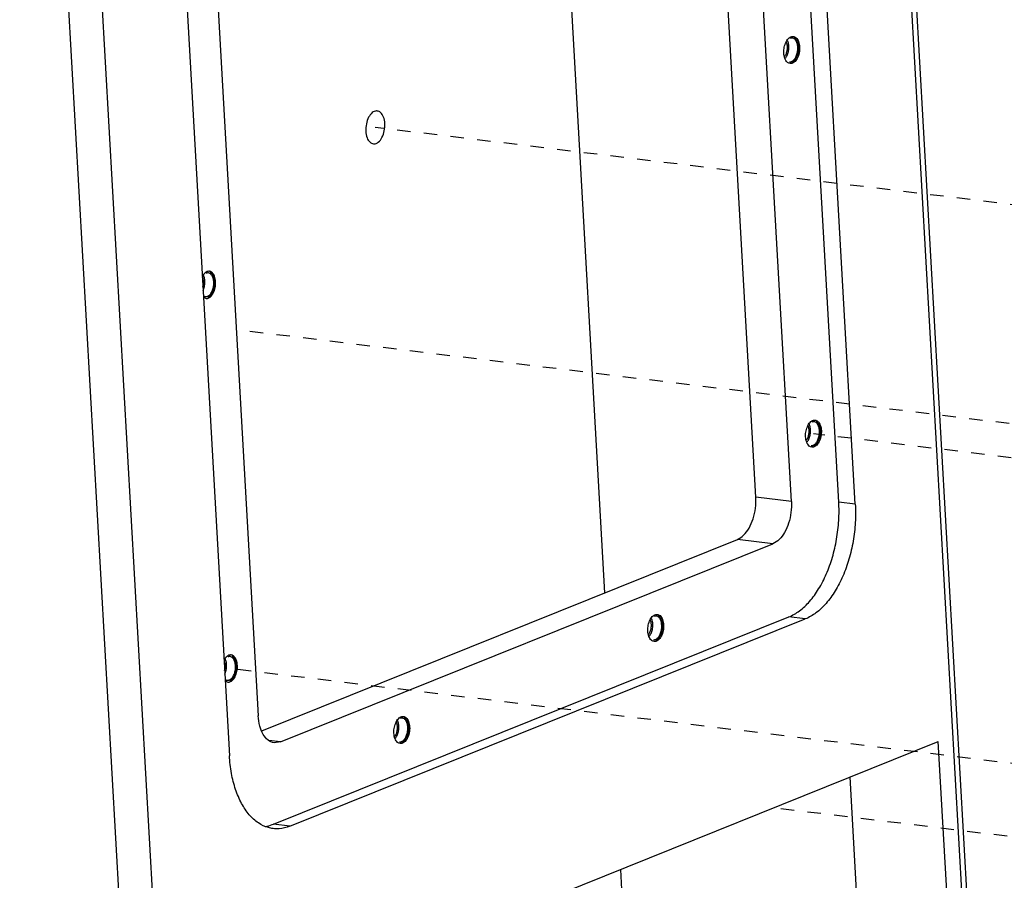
# Model space of a CAD drawing. Header units: inches. Extents: x -4 to 262, y 56 to 231.
# Tile 89 of 162: x 88 to 97, y 182 to 190. Entities that reach past the tile are written whole.
import ezdxf

# ---------------------------------------------------------------- set-up
doc = ezdxf.new("R2010")
doc.units = ezdxf.units.IN
doc.header["$LTSCALE"] = 1.2
doc.header["$MEASUREMENT"] = 0
doc.linetypes.add('DASHED', pattern=[0.2, 0.1, -0.1])
doc.layers.get('0').update_dxf_attribs({"linetype": 'CONTINUOUS'})
doc.layers.add('3_ALL_AXES', color=7, linetype='CONTINUOUS')
doc.layers.add('7_ALL_FEATURES', color=7, linetype='CONTINUOUS')

msp = doc.modelspace()

# ---------------------------------------------------------------- linework, layer by layer
at = {"color": 7, "linetype": 'Continuous'}
for p, q in [((95.66133734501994, 185.3924558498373), (95.00098725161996, 197.0319702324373)), ((95.80895058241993, 185.3745600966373), (95.14860048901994, 197.0140744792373)), ((92.90027364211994, 196.3436201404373), (93.56761712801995, 184.5808382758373)), ((89.55151202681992, 194.7647445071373), (90.21186212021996, 183.1252301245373)), ((95.80895058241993, 185.3745600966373), (95.66133734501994, 185.3924558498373)), ((90.60512309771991, 182.5129237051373), (95.21449006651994, 184.3653130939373)), ((90.75273633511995, 182.4950279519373), (95.36210330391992, 184.3474173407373)), ((95.36210330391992, 184.3474173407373), (95.21449006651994, 184.3653130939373)), ((89.73881185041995, 180.5132275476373), (96.55068012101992, 183.2507471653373)), ((96.91388530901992, 176.8487915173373), (96.55068012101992, 183.2507471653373)), ((96.12669863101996, 176.5324408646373), (95.76349344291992, 182.9343965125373)), ((90.59458270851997, 182.5088835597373), (90.60512309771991, 182.5129237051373)), ((90.75273633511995, 182.4950279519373), (90.60512309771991, 182.5129237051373)), ((93.70789270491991, 182.1083019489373), (94.91825448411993, 160.7741286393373))]:
    msp.add_line(p, q, dxfattribs=at)
at = {"color": 4, "linetype": 'DASHED'}
for p, q in [((104.22137497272, 187.2003948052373), (91.51656225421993, 188.7406509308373)), ((104.3333337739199, 185.2269778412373), (90.27315526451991, 186.9315504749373)), ((104.3506301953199, 184.9221063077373), (95.43510315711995, 186.0029719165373)), ((112.8035255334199, 181.1654240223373), (90.20518004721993, 183.9051133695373)), ((105.03058620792, 181.4521018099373), (95.07758037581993, 182.6587451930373))]:
    msp.add_line(p, q, dxfattribs=at)
at = {"color": 7, "linetype": 'Continuous'}
for points, start_tangent, end_tangent in [([(95.21449006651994, 184.3653130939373), (95.30998801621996, 184.4199958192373), (95.39998604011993, 184.5044373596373), (95.48102721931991, 184.6153737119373), (95.55000177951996, 184.7485247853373), (95.60426712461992, 184.8987612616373), (95.64175168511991, 185.0603213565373), (95.66102204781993, 185.2270140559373), (95.66133734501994, 185.3924558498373)], (0.9278755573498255, 0.3728899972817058), (-0.05664239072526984, 0.998394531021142)), ([(95.80895058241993, 185.3745600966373), (95.80863441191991, 185.2091034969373), (95.78935690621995, 185.0423792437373), (95.75185828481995, 184.8807904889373), (95.69758021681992, 184.7305490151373), (95.62860437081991, 184.5974192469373), (95.54757512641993, 184.4865140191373), (95.45759297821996, 184.4020938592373), (95.36210330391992, 184.3474173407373)], (0.0566423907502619, -0.998394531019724), (-0.927875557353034, -0.3728899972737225)), ([(90.47047400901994, 182.5243964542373), (90.38979595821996, 182.5973520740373), (90.32125266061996, 182.6982174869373), (90.26747716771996, 182.8231269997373), (90.23053705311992, 182.9673034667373), (90.21186212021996, 183.1252301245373)], (-0.8288529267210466, 0.5594665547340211), (-0.0566423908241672, 0.9983945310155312)), ([(90.60265511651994, 182.4736707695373), (90.56019125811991, 182.4821482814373), (90.47047400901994, 182.5243964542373)], (-0.9927649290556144, 0.1200741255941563), (-0.8288529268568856, 0.5594665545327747)), ([(90.53193467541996, 182.4927434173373), (90.59458270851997, 182.5088835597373)], (0.9888354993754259, 0.1490112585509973), (0.9394275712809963, 0.3427474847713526)), ([(90.75273633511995, 182.4950279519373), (90.65549882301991, 182.4722319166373), (90.60265511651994, 182.4736707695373)], (-0.927875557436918, -0.3728899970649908), (-0.9927649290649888, 0.120074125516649))]:
    msp.add_spline(points, degree=3, dxfattribs=dict(at, start_tangent=start_tangent, end_tangent=end_tangent))
at = {"layer": '3_ALL_AXES', "color": 7, "linetype": 'Continuous'}
for p, q in [((95.24969500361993, 189.5534044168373), (95.25513947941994, 189.5530223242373)), ((95.17195587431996, 189.4446701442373), (95.17423870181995, 189.4577209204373)), ((95.23143433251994, 189.3105184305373), (95.22598985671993, 189.3109005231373)), ((90.03270399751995, 187.4542560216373), (90.02725952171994, 187.4546381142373)), ((90.00355437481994, 187.2121342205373), (90.00899885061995, 187.2117521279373)), ((95.44423349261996, 186.1244149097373), (95.44967796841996, 186.1240328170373)), ((95.36649436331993, 186.0156806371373), (95.36877719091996, 186.0287314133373)), ((95.42597282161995, 185.8815289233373), (95.42052834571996, 185.8819110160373)), ((94.03317397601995, 184.3882888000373), (94.03861845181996, 184.3879067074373)), ((93.95543484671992, 184.2795545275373), (93.95771767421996, 184.2926053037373)), ((94.01491330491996, 184.1454028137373), (94.00946882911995, 184.1457849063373)), ((90.22724248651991, 184.0252665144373), (90.22179801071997, 184.0256486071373)), ((90.19809286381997, 183.7831447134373), (90.20353733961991, 183.7827626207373)), ((91.76254985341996, 183.4757817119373), (91.76799432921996, 183.4753996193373)), ((91.68481072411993, 183.3670474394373), (91.68709355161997, 183.3800982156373)), ((91.74428918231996, 183.2328957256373), (91.73884470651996, 183.2332778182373))]:
    msp.add_line(p, q, dxfattribs=at)
for points, start_tangent, end_tangent in [([(95.17423870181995, 189.4577209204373), (95.19143875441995, 189.5066661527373), (95.21836879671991, 189.5408151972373), (95.24969500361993, 189.5534044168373)], (0.2030363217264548, 0.9791712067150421), (0.9999895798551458, 0.004565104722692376)), ([(95.25513947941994, 189.5530223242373), (95.26567249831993, 189.5501031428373)], (0.9899511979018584, -0.141409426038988), (0.924948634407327, -0.3800921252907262)), ([(95.26567249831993, 189.5501031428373), (95.27921283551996, 189.5419403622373), (95.30107592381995, 189.5086936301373)], (0.9249486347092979, -0.3800921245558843), (0.3549997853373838, -0.9348663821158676)), ([(95.30107592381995, 189.5086936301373), (95.31095401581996, 189.4602491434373)], (0.3549997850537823, -0.9348663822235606), (0.05664239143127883, -0.9983945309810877)), ([(95.17017532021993, 189.4036737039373), (95.16995107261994, 189.4216168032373)], (-0.05664239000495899, 0.9983945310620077), (0.03125758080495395, 0.9995113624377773)), ([(95.16995107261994, 189.4216168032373), (95.17195587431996, 189.4446701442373)], (0.03125757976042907, 0.9995113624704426), (0.1413703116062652, 0.9899567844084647)), ([(95.18005341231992, 189.3552292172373), (95.17017532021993, 189.4036737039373)], (-0.3549997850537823, 0.9348663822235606), (-0.05664239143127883, 0.9983945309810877)), ([(95.31095401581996, 189.4602491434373), (95.30689063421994, 189.4062019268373), (95.28969058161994, 189.3572566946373), (95.26276053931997, 189.3231076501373), (95.24191737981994, 189.3120450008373)], (0.05664239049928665, -0.9983945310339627), (-0.9628850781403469, -0.2699117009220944)), ([(95.20311627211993, 189.3210206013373), (95.20191650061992, 189.3219824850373), (95.18005341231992, 189.3552292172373)], (-0.7889865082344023, 0.6144105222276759), (-0.3549997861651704, 0.9348663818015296)), ([(95.22598985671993, 189.3109005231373), (95.20311627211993, 189.3210206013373)], (-0.9899511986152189, 0.1414094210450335), (-0.788986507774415, 0.614410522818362)), ([(95.24191737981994, 189.3120450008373), (95.23143433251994, 189.3105184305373)], (-0.9628850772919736, -0.2699117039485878), (-0.9999895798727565, -0.004565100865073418)), ([(91.53419307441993, 188.8870955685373), (91.52760701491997, 188.8875577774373), (91.48971240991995, 188.8723288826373), (91.45713574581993, 188.8310195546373), (91.43632923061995, 188.7718116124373), (91.43141384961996, 188.7064319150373)], (-0.9899511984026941, 0.1414094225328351), (0.05664239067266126, -0.9983945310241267)), ([(91.60171065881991, 188.7748699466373), (91.58976135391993, 188.8334721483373), (91.56331406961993, 188.8736899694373), (91.53419307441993, 188.8870955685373)], (-0.05664239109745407, 0.9983945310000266), (-0.9899511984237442, 0.1414094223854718)), ([(91.43141384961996, 188.7064319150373), (91.44336315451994, 188.6478297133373), (91.46981043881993, 188.6076118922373), (91.49893143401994, 188.5942062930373)], (0.05664239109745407, -0.9983945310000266), (0.9899511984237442, -0.1414094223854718)), ([(91.49893143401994, 188.5942062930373), (91.50551749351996, 188.5937440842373), (91.54341209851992, 188.6089729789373), (91.57598876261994, 188.6502823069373), (91.59679527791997, 188.7094902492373), (91.60171065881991, 188.7748699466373)], (0.9899511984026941, -0.1414094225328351), (-0.05664239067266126, 0.9983945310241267)), ([(90.01247226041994, 187.4516788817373), (89.99593331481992, 187.4420488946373), (89.96887000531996, 187.4076449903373)], (-0.9332748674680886, -0.3591629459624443), (-0.4626130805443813, -0.8865602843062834)), ([(90.02725952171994, 187.4546381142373), (90.01247226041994, 187.4516788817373)], (-0.9999895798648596, -0.004565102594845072), (-0.9332748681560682, -0.359162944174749)), ([(90.04323840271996, 187.4513362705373), (90.03270399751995, 187.4542560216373)], (-0.9249370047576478, 0.3801204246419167), (-0.9899511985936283, 0.1414094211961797)), ([(90.08851853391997, 187.3614828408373), (90.07864044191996, 187.4099273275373), (90.05677735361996, 187.4431740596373), (90.04323840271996, 187.4513362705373)], (-0.05664239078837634, 0.9983945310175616), (-0.9249370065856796, 0.380120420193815)), ([(90.06725509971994, 187.2584903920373), (90.08445515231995, 187.3074356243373), (90.08851853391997, 187.3614828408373)], (0.4641411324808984, 0.885761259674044), (-0.05664239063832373, 0.9983945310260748)), ([(89.97931683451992, 187.2233522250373), (90.00355437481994, 187.2121342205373)], (0.7687551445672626, -0.6395432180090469), (0.9899511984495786, -0.1414094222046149)), ([(90.00899885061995, 187.2117521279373), (90.01524799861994, 187.2123164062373)], (0.9999895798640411, 0.004565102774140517), (0.9852915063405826, 0.1708819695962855)), ([(90.01524799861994, 187.2123164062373), (90.04032505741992, 187.2243413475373), (90.06725509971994, 187.2584903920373)], (0.985291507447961, 0.1708819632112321), (0.4641411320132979, 0.8857612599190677)), ([(95.36877719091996, 186.0287314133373), (95.38597724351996, 186.0776766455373), (95.41290728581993, 186.1118256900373), (95.44423349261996, 186.1244149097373)], (0.2030363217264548, 0.9791712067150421), (0.9999895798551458, 0.004565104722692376)), ([(95.44967796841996, 186.1240328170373), (95.46021098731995, 186.1211136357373)], (0.9899511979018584, -0.141409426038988), (0.924948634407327, -0.3800921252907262)), ([(95.46021098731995, 186.1211136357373), (95.47375132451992, 186.1129508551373), (95.49561441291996, 186.0797041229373)], (0.9249486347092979, -0.3800921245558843), (0.3549997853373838, -0.9348663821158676)), ([(95.49561441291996, 186.0797041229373), (95.50549250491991, 186.0312596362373)], (0.3549997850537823, -0.9348663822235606), (0.05664239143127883, -0.9983945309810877)), ([(95.36471380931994, 185.9746841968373), (95.36448956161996, 185.9926272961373)], (-0.05664239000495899, 0.9983945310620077), (0.03125758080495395, 0.9995113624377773)), ([(95.36448956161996, 185.9926272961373), (95.36649436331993, 186.0156806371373)], (0.03125757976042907, 0.9995113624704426), (0.1413703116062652, 0.9899567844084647)), ([(95.37459190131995, 185.9262397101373), (95.36471380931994, 185.9746841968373)], (-0.3549997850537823, 0.9348663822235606), (-0.05664239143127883, 0.9983945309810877)), ([(95.50549250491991, 186.0312596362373), (95.50142912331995, 185.9772124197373), (95.48422907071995, 185.9282671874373), (95.45729902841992, 185.8941181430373), (95.43645586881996, 185.8830554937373)], (0.05664239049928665, -0.9983945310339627), (-0.9628850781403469, -0.2699117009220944)), ([(95.39765476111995, 185.8920310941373), (95.39645498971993, 185.8929929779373), (95.37459190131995, 185.9262397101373)], (-0.7889865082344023, 0.6144105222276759), (-0.3549997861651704, 0.9348663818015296)), ([(95.42052834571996, 185.8819110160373), (95.39765476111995, 185.8920310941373)], (-0.9899511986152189, 0.1414094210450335), (-0.788986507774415, 0.614410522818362)), ([(95.43645586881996, 185.8830554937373), (95.42597282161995, 185.8815289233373)], (-0.9628850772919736, -0.2699117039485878), (-0.9999895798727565, -0.004565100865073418)), ([(93.95771767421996, 184.2926053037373), (93.97491772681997, 184.3415505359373), (94.00184776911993, 184.3756995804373), (94.03317397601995, 184.3882888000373)], (0.2030363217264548, 0.9791712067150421), (0.9999895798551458, 0.004565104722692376)), ([(94.03861845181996, 184.3879067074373), (94.04915147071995, 184.3849875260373)], (0.9899511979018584, -0.141409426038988), (0.924948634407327, -0.3800921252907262)), ([(94.04915147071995, 184.3849875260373), (94.06269180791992, 184.3768247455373), (94.08455489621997, 184.3435780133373)], (0.9249486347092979, -0.3800921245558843), (0.3549997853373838, -0.9348663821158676)), ([(94.08455489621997, 184.3435780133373), (94.09443298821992, 184.2951335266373)], (0.3549997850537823, -0.9348663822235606), (0.05664239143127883, -0.9983945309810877)), ([(93.95365429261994, 184.2385580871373), (93.95343004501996, 184.2565011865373)], (-0.05664239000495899, 0.9983945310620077), (0.03125758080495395, 0.9995113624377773)), ([(93.95343004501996, 184.2565011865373), (93.95543484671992, 184.2795545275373)], (0.03125757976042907, 0.9995113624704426), (0.1413703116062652, 0.9899567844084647)), ([(93.96353238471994, 184.1901136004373), (93.95365429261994, 184.2385580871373)], (-0.3549997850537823, 0.9348663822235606), (-0.05664239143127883, 0.9983945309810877)), ([(94.09443298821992, 184.2951335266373), (94.09036960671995, 184.2410863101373), (94.07316955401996, 184.1921410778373), (94.04623951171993, 184.1579920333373), (94.02539635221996, 184.1469293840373)], (0.05664239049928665, -0.9983945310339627), (-0.9628850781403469, -0.2699117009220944)), ([(93.98659524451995, 184.1559049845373), (93.98539547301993, 184.1568668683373), (93.96353238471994, 184.1901136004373)], (-0.7889865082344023, 0.6144105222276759), (-0.3549997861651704, 0.9348663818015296)), ([(94.00946882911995, 184.1457849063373), (93.98659524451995, 184.1559049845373)], (-0.9899511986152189, 0.1414094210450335), (-0.788986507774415, 0.614410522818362)), ([(94.02539635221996, 184.1469293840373), (94.01491330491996, 184.1454028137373)], (-0.9628850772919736, -0.2699117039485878), (-0.9999895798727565, -0.004565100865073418)), ([(90.20701074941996, 184.0226893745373), (90.19047180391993, 184.0130593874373), (90.16340849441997, 183.9786554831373)], (-0.9332748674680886, -0.3591629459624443), (-0.4626130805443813, -0.8865602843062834)), ([(90.22179801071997, 184.0256486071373), (90.20701074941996, 184.0226893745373)], (-0.9999895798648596, -0.004565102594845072), (-0.9332748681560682, -0.359162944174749)), ([(90.23777689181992, 184.0223467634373), (90.22724248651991, 184.0252665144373)], (-0.9249370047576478, 0.3801204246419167), (-0.9899511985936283, 0.1414094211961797)), ([(90.28305702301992, 183.9324933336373), (90.27317893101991, 183.9809378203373), (90.25131584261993, 184.0141845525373), (90.23777689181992, 184.0223467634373)], (-0.05664239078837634, 0.9983945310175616), (-0.9249370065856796, 0.380120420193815)), ([(90.26179358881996, 183.8295008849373), (90.27899364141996, 183.8784461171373), (90.28305702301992, 183.9324933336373)], (0.4641411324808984, 0.885761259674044), (-0.05664239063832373, 0.9983945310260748)), ([(90.17385532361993, 183.7943627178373), (90.19809286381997, 183.7831447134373)], (0.7687551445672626, -0.6395432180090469), (0.9899511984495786, -0.1414094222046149)), ([(90.20353733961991, 183.7827626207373), (90.20978648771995, 183.7833268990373)], (0.9999895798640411, 0.004565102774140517), (0.9852915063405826, 0.1708819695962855)), ([(90.20978648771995, 183.7833268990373), (90.23486354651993, 183.7953518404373), (90.26179358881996, 183.8295008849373)], (0.985291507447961, 0.1708819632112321), (0.4641411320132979, 0.8857612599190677)), ([(91.68709355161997, 183.3800982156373), (91.70429360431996, 183.4290434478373), (91.73122364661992, 183.4631924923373), (91.76254985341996, 183.4757817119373)], (0.2030363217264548, 0.9791712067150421), (0.9999895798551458, 0.004565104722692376)), ([(91.76799432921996, 183.4753996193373), (91.77852734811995, 183.4724804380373)], (0.9899511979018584, -0.141409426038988), (0.924948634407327, -0.3800921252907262)), ([(91.77852734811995, 183.4724804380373), (91.79206768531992, 183.4643176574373), (91.81393077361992, 183.4310709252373)], (0.9249486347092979, -0.3800921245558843), (0.3549997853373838, -0.9348663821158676)), ([(91.81393077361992, 183.4310709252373), (91.82380886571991, 183.3826264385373)], (0.3549997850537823, -0.9348663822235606), (0.05664239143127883, -0.9983945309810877)), ([(91.68303017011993, 183.3260509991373), (91.68280592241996, 183.3439940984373)], (-0.05664239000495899, 0.9983945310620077), (0.03125758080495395, 0.9995113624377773)), ([(91.68280592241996, 183.3439940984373), (91.68481072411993, 183.3670474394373)], (0.03125757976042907, 0.9995113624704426), (0.1413703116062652, 0.9899567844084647)), ([(91.82380886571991, 183.3826264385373), (91.81974548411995, 183.3285792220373), (91.80254543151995, 183.2796339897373), (91.77561538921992, 183.2454849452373), (91.75477222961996, 183.2344222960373)], (0.05664239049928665, -0.9983945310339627), (-0.9628850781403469, -0.2699117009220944)), ([(91.69290826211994, 183.2776065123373), (91.68303017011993, 183.3260509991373)], (-0.3549997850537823, 0.9348663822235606), (-0.05664239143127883, 0.9983945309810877)), ([(91.71597112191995, 183.2433978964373), (91.71477135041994, 183.2443597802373), (91.69290826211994, 183.2776065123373)], (-0.7889865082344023, 0.6144105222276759), (-0.3549997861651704, 0.9348663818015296)), ([(91.73884470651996, 183.2332778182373), (91.71597112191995, 183.2433978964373)], (-0.9899511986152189, 0.1414094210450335), (-0.788986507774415, 0.614410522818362)), ([(91.75477222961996, 183.2344222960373), (91.74428918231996, 183.2328957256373)], (-0.9628850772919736, -0.2699117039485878), (-0.9999895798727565, -0.004565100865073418))]:
    msp.add_spline(points, degree=3, dxfattribs=dict(at, start_tangent=start_tangent, end_tangent=end_tangent))
at = {"layer": '7_ALL_FEATURES', "color": 7, "linetype": 'Continuous'}
for p, q in [((97.04568935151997, 176.9017602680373), (95.71162902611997, 200.4162785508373)), ((97.09006324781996, 176.9195930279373), (95.75493124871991, 200.4530009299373)), ((90.62862347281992, 157.1337115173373), (88.33631161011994, 197.5386378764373)), ((90.92846453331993, 157.1678950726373), (88.63615267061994, 197.5728214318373)), ((94.91953215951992, 185.4358875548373), (94.27755514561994, 196.7515529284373)), ((95.23722151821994, 185.3973727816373), (94.59524450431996, 196.7130381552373)), ((89.82693384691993, 194.7967732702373), (90.46891086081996, 183.4811078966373)), ((95.23722151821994, 185.3973727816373), (94.91953215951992, 185.4358875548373)), ((90.50050407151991, 183.3482421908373), (94.75517453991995, 185.0580879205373)), ((90.66785310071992, 183.2493093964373), (95.07286389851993, 185.0195731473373)), ((95.07286389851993, 185.0195731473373), (94.75517453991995, 185.0580879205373)), ((90.66785310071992, 183.2493093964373), (90.56429224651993, 183.2618645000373)), ((90.66785310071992, 183.2493093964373), (90.61262466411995, 183.2414414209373))]:
    msp.add_line(p, q, dxfattribs=at)
for points, start_tangent, end_tangent in [([(95.20204931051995, 189.4623661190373), (95.20035108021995, 189.4771979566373), (95.19703534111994, 189.4908514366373), (95.19264126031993, 189.5019945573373)], (-0.0566423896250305, 0.9983945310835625), (-0.4352835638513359, 0.9002934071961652)), ([(95.21039888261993, 189.4946039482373), (95.20529205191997, 189.5107124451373), (95.20276477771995, 189.5164797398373)], (-0.2359631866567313, 0.9717619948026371), (-0.431143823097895, 0.9022832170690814)), ([(95.21354603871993, 189.4767243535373), (95.21039888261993, 189.4946039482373)], (-0.1137375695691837, 0.993510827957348), (-0.2359631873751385, 0.9717619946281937)), ([(95.24591470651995, 189.5387190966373), (95.23799049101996, 189.5387802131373), (95.22722287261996, 189.5360563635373)], (-0.9928097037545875, 0.1197033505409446), (-0.9278755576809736, -0.3728899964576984)), ([(95.23893120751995, 189.3296819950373), (95.24952095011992, 189.3355411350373), (95.25961105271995, 189.3443575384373), (95.26889493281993, 189.3558633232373), (95.27709050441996, 189.3697088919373), (95.28394874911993, 189.3854735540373), (95.28926128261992, 189.4026783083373), (95.29286668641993, 189.4208003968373), (95.29465541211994, 189.4392891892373), (95.29457311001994, 189.4575829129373), (95.29262228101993, 189.4751257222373), (95.28886220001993, 189.4913845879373), (95.28340711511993, 189.5058654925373), (95.27642277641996, 189.5181284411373), (95.26812139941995, 189.5278008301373), (95.25875521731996, 189.5345887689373), (95.24860881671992, 189.5382860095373), (95.24591470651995, 189.5387190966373)], (0.9278755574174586, 0.3728899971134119), (-0.9928097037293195, 0.1197033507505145)), ([(95.26317017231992, 189.5445218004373), (95.26340270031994, 189.5443830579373), (95.27414783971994, 189.5357093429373), (95.28349436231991, 189.5235335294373), (95.29112398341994, 189.5082702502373), (95.29677688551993, 189.4904392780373), (95.30026056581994, 189.4706478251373), (95.30145639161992, 189.4495698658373), (95.30032364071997, 189.4279231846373), (95.29690088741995, 189.4064449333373), (95.29130468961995, 189.3858665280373), (95.28372561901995, 189.3668887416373), (95.27442177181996, 189.3501578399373), (95.26370997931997, 189.3362435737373), (95.25195501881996, 189.3256197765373), (95.23955719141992, 189.3186482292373)], (0.8602755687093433, -0.5098293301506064), (-0.9278755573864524, -0.3728899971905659)), ([(95.17719437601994, 189.3752871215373), (95.17897372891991, 189.3775123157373), (95.18623756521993, 189.3886336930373), (95.19236451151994, 189.4015926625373), (95.19714592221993, 189.4159479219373), (95.20041897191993, 189.4312106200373), (95.20207220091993, 189.4468610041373)], (0.6392175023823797, 0.7690259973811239), (0.05225006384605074, 0.9986340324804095)), ([(95.18350585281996, 189.3587334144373), (95.19020327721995, 189.3678737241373), (95.19860837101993, 189.3829884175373), (95.20545530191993, 189.4001329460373), (95.21051090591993, 189.4187234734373), (95.21360302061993, 189.4381269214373), (95.21462634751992, 189.4576825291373), (95.21354603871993, 189.4767243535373)], (0.6365133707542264, 0.7712656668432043), (-0.1137375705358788, 0.9935108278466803)), ([(95.20207220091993, 189.4468610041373), (95.20204931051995, 189.4623661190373)], (0.05225006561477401, 0.9986340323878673), (-0.0566423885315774, 0.9983945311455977)), ([(95.22023937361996, 189.3270192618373), (95.22816358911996, 189.3269581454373), (95.23893120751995, 189.3296819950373)], (0.9928097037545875, -0.1197033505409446), (0.9278755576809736, 0.3728899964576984)), ([(89.97961382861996, 187.3635998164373), (89.97791559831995, 187.3784316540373), (89.97459985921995, 187.3920851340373), (89.97020577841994, 187.4032282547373)], (-0.0566423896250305, 0.9983945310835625), (-0.4352835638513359, 0.9002934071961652)), ([(89.97596118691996, 187.2837763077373), (89.97617288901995, 187.2842221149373), (89.98301982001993, 187.3013666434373), (89.98807542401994, 187.3199571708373), (89.99116753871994, 187.3393606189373), (89.99219086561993, 187.3589162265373), (89.99111055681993, 187.3779580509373)], (0.4305366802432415, 0.9025730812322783), (-0.113737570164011, 0.9935108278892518)), ([(89.98796340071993, 187.3958376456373), (89.98285657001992, 187.4119461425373), (89.98032929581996, 187.4177134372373)], (-0.2359631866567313, 0.9717619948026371), (-0.431143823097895, 0.9022832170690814)), ([(89.99111055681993, 187.3779580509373), (89.98796340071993, 187.3958376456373)], (-0.1137375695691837, 0.993510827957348), (-0.2359631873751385, 0.9717619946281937)), ([(90.02347922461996, 187.4399527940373), (90.01555500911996, 187.4400139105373), (90.00478739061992, 187.4372900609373)], (-0.9928097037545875, 0.1197033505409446), (-0.9278755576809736, -0.3728899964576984)), ([(90.01649572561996, 187.2309156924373), (90.02708546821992, 187.2367748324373), (90.03717557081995, 187.2455912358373), (90.04645945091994, 187.2570970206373), (90.05465502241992, 187.2709425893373), (90.06151326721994, 187.2867072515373), (90.06682580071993, 187.3039120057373), (90.07043120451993, 187.3220340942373), (90.07221993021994, 187.3405228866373), (90.07213762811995, 187.3588166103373), (90.07018679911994, 187.3763594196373), (90.06642671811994, 187.3926182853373), (90.06097163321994, 187.4070991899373), (90.05398729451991, 187.4193621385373), (90.04568591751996, 187.4290345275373), (90.03631973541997, 187.4358224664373), (90.02617333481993, 187.4395197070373), (90.02347922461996, 187.4399527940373)], (0.9278755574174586, 0.3728899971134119), (-0.9928097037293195, 0.1197033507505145)), ([(90.04073469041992, 187.4457554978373), (90.04096721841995, 187.4456167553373), (90.05171235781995, 187.4369430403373), (90.06105888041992, 187.4247672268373), (90.06868850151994, 187.4095039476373), (90.07434140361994, 187.3916729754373), (90.07782508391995, 187.3718815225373), (90.07902090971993, 187.3508035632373), (90.07788815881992, 187.3291568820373), (90.07446540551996, 187.3076786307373), (90.06886920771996, 187.2871002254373), (90.06129013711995, 187.2681224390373), (90.05198628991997, 187.2513915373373), (90.04127449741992, 187.2374772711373), (90.02951953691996, 187.2268534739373), (90.01712170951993, 187.2198819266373)], (0.8602755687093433, -0.5098293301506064), (-0.9278755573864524, -0.3728899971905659)), ([(89.97422254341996, 187.3154322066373), (89.97471044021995, 187.3171816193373), (89.97798349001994, 187.3324443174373), (89.97963671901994, 187.3480947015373)], (0.2748988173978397, 0.961473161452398), (0.05225006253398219, 0.998634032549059)), ([(89.97963671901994, 187.3480947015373), (89.97961382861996, 187.3635998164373)], (0.05225006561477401, 0.9986340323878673), (-0.0566423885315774, 0.9983945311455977)), ([(89.97838814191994, 187.2367565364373), (89.98496338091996, 187.2323832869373), (89.99510978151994, 187.2286860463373), (89.99780389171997, 187.2282529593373)], (0.7803477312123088, -0.6253458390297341), (0.9928097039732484, -0.1197033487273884)), ([(89.99780389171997, 187.2282529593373), (90.00572810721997, 187.2281918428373), (90.01649572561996, 187.2309156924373)], (0.9928097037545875, -0.1197033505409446), (0.9278755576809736, 0.3728899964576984)), ([(95.39658779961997, 186.0333766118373), (95.39488956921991, 186.0482084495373), (95.39157383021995, 186.0618619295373), (95.38717974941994, 186.0730050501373)], (-0.0566423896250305, 0.9983945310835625), (-0.4352835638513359, 0.9002934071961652)), ([(95.40493737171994, 186.0656144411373), (95.39983054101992, 186.0817229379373), (95.39730326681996, 186.0874902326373)], (-0.2359631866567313, 0.9717619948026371), (-0.431143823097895, 0.9022832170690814)), ([(95.40808452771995, 186.0477348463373), (95.40493737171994, 186.0656144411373)], (-0.1137375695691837, 0.993510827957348), (-0.2359631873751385, 0.9717619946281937)), ([(95.44045319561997, 186.1097295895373), (95.43252898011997, 186.1097907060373), (95.42176136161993, 186.1070668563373)], (-0.9928097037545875, 0.1197033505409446), (-0.9278755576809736, -0.3728899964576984)), ([(95.43346969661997, 185.9006924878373), (95.44405943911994, 185.9065516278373), (95.45414954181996, 185.9153680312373), (95.46343342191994, 185.9268738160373), (95.47162899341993, 185.9407193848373), (95.47848723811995, 185.9564840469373), (95.48379977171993, 185.9736888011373), (95.48740517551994, 185.9918108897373), (95.48919390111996, 186.0102996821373), (95.48911159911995, 186.0285934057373), (95.48716077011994, 186.0461362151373), (95.48340068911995, 186.0623950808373), (95.47794560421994, 186.0768759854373), (95.47096126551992, 186.0891389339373), (95.46265988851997, 186.0988113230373), (95.45329370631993, 186.1055992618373), (95.44314730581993, 186.1092965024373), (95.44045319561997, 186.1097295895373)], (0.9278755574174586, 0.3728899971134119), (-0.9928097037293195, 0.1197033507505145)), ([(95.45770866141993, 186.1155322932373), (95.45794118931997, 186.1153935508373), (95.46868632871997, 186.1067198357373), (95.47803285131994, 186.0945440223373), (95.48566247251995, 186.0792807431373), (95.49131537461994, 186.0614497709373), (95.49479905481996, 186.0416583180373), (95.49599488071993, 186.0205803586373), (95.49486212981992, 185.9989336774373), (95.49143937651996, 185.9774554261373), (95.48584317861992, 185.9568770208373), (95.47826410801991, 185.9378992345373), (95.46896026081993, 185.9211683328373), (95.45824846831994, 185.9072540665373), (95.44649350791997, 185.8966302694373), (95.43409568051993, 185.8896587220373)], (0.8602755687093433, -0.5098293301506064), (-0.9278755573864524, -0.3728899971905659)), ([(95.37173286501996, 185.9462976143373), (95.37351221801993, 185.9485228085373), (95.38077605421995, 185.9596441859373), (95.38690300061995, 185.9726031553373), (95.39168441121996, 185.9869584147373), (95.39495746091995, 186.0022211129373), (95.39661069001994, 186.0178714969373)], (0.6392175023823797, 0.7690259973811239), (0.05225006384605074, 0.9986340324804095)), ([(95.37804434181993, 185.9297439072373), (95.38474176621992, 185.9388842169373), (95.39314686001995, 185.9539989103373), (95.39999379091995, 185.9711434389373), (95.40504939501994, 185.9897339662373), (95.40814150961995, 186.0091374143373), (95.40916483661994, 186.0286930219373), (95.40808452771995, 186.0477348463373)], (0.6365133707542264, 0.7712656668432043), (-0.1137375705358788, 0.9935108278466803)), ([(95.39661069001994, 186.0178714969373), (95.39658779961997, 186.0333766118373)], (0.05225006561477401, 0.9986340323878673), (-0.0566423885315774, 0.9983945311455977)), ([(95.41477786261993, 185.8980297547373), (95.42270207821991, 185.8979686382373), (95.43346969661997, 185.9006924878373)], (0.9928097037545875, -0.1197033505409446), (0.9278755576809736, 0.3728899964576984)), ([(94.75517453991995, 185.0580879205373), (94.81044621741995, 185.0955497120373), (94.85873611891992, 185.1593700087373), (94.89499676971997, 185.2427658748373), (94.91598112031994, 185.3380944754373), (94.91953215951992, 185.4358875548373)], (0.9278755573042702, 0.3728899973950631), (-0.05664239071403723, 0.9983945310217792)), ([(95.23722151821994, 185.3973727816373), (95.23367047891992, 185.2995797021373), (95.21268612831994, 185.2042511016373), (95.17642547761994, 185.1208552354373), (95.12813557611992, 185.0570349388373), (95.07286389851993, 185.0195731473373)], (0.05664239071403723, -0.9983945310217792), (-0.9278755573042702, -0.3728899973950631)), ([(93.96698482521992, 184.1936177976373), (93.97368224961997, 184.2027581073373), (93.98208734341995, 184.2178728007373), (93.98893427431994, 184.2350173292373), (93.99398987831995, 184.2536078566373), (93.99708199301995, 184.2730113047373), (93.99810532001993, 184.2925669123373), (93.99702501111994, 184.3116087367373)], (0.6365133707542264, 0.7712656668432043), (-0.1137375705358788, 0.9935108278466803)), ([(93.98552828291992, 184.2972505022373), (93.98383005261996, 184.3120823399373), (93.98051431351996, 184.3257358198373), (93.97612023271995, 184.3368789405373)], (-0.0566423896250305, 0.9983945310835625), (-0.4352835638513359, 0.9002934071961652)), ([(93.98555117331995, 184.2817453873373), (93.98552828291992, 184.2972505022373)], (0.05225006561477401, 0.9986340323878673), (-0.0566423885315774, 0.9983945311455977)), ([(93.99387785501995, 184.3294883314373), (93.98877102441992, 184.3455968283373), (93.98624375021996, 184.3513641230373)], (-0.2359631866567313, 0.9717619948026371), (-0.431143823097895, 0.9022832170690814)), ([(93.99702501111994, 184.3116087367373), (93.99387785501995, 184.3294883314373)], (-0.1137375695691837, 0.993510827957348), (-0.2359631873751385, 0.9717619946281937)), ([(94.02939367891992, 184.3736034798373), (94.02146946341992, 184.3736645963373), (94.01070184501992, 184.3709407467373)], (-0.9928097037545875, 0.1197033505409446), (-0.9278755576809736, -0.3728899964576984)), ([(94.02241017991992, 184.1645663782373), (94.03299992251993, 184.1704255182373), (94.04309002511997, 184.1792419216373), (94.05237390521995, 184.1907477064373), (94.06056947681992, 184.2045932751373), (94.06742772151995, 184.2203579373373), (94.07274025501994, 184.2375626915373), (94.07634565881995, 184.2556847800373), (94.07813438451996, 184.2741735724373), (94.07805208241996, 184.2924672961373), (94.07610125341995, 184.3100101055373), (94.07234117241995, 184.3262689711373), (94.06688608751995, 184.3407498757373), (94.05990174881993, 184.3530128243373), (94.05160037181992, 184.3626852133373), (94.04223418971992, 184.3694731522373), (94.03208778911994, 184.3731703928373), (94.02939367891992, 184.3736034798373)], (0.9278755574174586, 0.3728899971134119), (-0.9928097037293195, 0.1197033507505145)), ([(94.04664914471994, 184.3794061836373), (94.04688167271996, 184.3792674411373), (94.05762681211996, 184.3705937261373), (94.06697333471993, 184.3584179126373), (94.07460295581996, 184.3431546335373), (94.08025585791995, 184.3253236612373), (94.08373953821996, 184.3055322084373), (94.08493536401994, 184.2844542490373), (94.08380261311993, 184.2628075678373), (94.08037985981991, 184.2413293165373), (94.07478366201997, 184.2207509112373), (94.06720459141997, 184.2017731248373), (94.05790074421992, 184.1850422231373), (94.04718895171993, 184.1711279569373), (94.03543399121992, 184.1605041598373), (94.02303616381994, 184.1535326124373)], (0.8602755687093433, -0.5098293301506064), (-0.9278755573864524, -0.3728899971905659)), ([(93.96067334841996, 184.2101715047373), (93.96245270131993, 184.2123966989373), (93.96971653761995, 184.2235180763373), (93.97584348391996, 184.2364770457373), (93.98062489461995, 184.2508323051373), (93.98389794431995, 184.2660950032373), (93.98555117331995, 184.2817453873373)], (0.6392175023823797, 0.7690259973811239), (0.05225006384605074, 0.9986340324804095)), ([(94.00371834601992, 184.1619036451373), (94.01164256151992, 184.1618425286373), (94.02241017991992, 184.1645663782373)], (0.9928097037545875, -0.1197033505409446), (0.9278755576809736, 0.3728899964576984)), ([(90.17415231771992, 183.9346103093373), (90.17245408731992, 183.9494421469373), (90.16913834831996, 183.9630956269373), (90.16474426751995, 183.9742387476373)], (-0.0566423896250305, 0.9983945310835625), (-0.4352835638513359, 0.9002934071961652)), ([(90.17049967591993, 183.8547868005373), (90.17071137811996, 183.8552326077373), (90.17755830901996, 183.8723771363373), (90.18261391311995, 183.8909676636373), (90.18570602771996, 183.9103711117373), (90.18672935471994, 183.9299267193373), (90.18564904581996, 183.9489685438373)], (0.4305366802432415, 0.9025730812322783), (-0.113737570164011, 0.9935108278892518)), ([(90.18250188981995, 183.9668481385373), (90.17739505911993, 183.9829566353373), (90.17486778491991, 183.9887239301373)], (-0.2359631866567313, 0.9717619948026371), (-0.431143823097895, 0.9022832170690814)), ([(90.18564904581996, 183.9489685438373), (90.18250188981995, 183.9668481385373)], (-0.1137375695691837, 0.993510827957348), (-0.2359631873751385, 0.9717619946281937)), ([(90.21801771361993, 184.0109632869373), (90.21009349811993, 184.0110244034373), (90.19932587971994, 184.0083005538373)], (-0.9928097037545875, 0.1197033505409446), (-0.9278755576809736, -0.3728899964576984)), ([(90.21103421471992, 183.8019261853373), (90.22162395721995, 183.8077853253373), (90.23171405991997, 183.8166017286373), (90.24099794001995, 183.8281075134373), (90.24919351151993, 183.8419530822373), (90.25605175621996, 183.8577177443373), (90.26136428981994, 183.8749224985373), (90.26496969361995, 183.8930445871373), (90.26675841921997, 183.9115333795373), (90.26667611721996, 183.9298271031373), (90.26472528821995, 183.9473699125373), (90.26096520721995, 183.9636287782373), (90.25551012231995, 183.9781096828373), (90.24852578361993, 183.9903726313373), (90.24022440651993, 184.0000450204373), (90.23085822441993, 184.0068329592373), (90.22071182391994, 184.0105301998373), (90.21801771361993, 184.0109632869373)], (0.9278755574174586, 0.3728899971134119), (-0.9928097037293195, 0.1197033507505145)), ([(90.23527317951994, 184.0167659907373), (90.23550570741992, 184.0166272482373), (90.24625084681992, 184.0079535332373), (90.25559736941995, 183.9957777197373), (90.26322699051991, 183.9805144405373), (90.26887989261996, 183.9626834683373), (90.27236357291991, 183.9428920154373), (90.27355939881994, 183.9218140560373), (90.27242664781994, 183.9001673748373), (90.26900389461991, 183.8786891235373), (90.26340769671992, 183.8581107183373), (90.25582862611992, 183.8391329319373), (90.24652477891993, 183.8224020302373), (90.23581298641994, 183.8084877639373), (90.22405802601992, 183.7978639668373), (90.21166019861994, 183.7908924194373)], (0.8602755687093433, -0.5098293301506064), (-0.9278755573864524, -0.3728899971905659)), ([(90.16876103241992, 183.8864426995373), (90.16924892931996, 183.8881921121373), (90.17252197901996, 183.9034548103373), (90.17417520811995, 183.9191051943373)], (0.2748988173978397, 0.961473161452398), (0.05225006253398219, 0.998634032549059)), ([(90.17417520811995, 183.9191051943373), (90.17415231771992, 183.9346103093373)], (0.05225006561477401, 0.9986340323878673), (-0.0566423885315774, 0.9983945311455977)), ([(90.17292663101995, 183.8077670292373), (90.17950187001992, 183.8033937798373), (90.18964827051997, 183.7996965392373), (90.19234238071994, 183.7992634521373)], (0.7803477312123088, -0.6253458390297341), (0.9928097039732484, -0.1197033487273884)), ([(90.19234238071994, 183.7992634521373), (90.20026659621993, 183.7992023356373), (90.21103421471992, 183.8019261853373)], (0.9928097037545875, -0.1197033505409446), (0.9278755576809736, 0.3728899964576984)), ([(90.51384920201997, 183.3157549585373), (90.48313860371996, 183.3905164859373), (90.46891086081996, 183.4811078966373)], (-0.509856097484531, 0.8602597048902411), (-0.05664239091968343, 0.9983945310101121)), ([(91.71490416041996, 183.3847434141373), (91.71320593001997, 183.3995752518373), (91.70989019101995, 183.4132287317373), (91.70549611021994, 183.4243718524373)], (-0.0566423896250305, 0.9983945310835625), (-0.4352835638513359, 0.9002934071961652)), ([(91.72325373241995, 183.4169812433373), (91.71814690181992, 183.4330897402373), (91.71561962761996, 183.4388570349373)], (-0.2359631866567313, 0.9717619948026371), (-0.431143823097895, 0.9022832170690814)), ([(91.72640088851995, 183.3991016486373), (91.72325373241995, 183.4169812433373)], (-0.1137375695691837, 0.993510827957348), (-0.2359631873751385, 0.9717619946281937)), ([(91.75876955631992, 183.4610963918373), (91.75084534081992, 183.4611575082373), (91.74007772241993, 183.4584336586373)], (-0.9928097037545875, 0.1197033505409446), (-0.9278755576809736, -0.3728899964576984)), ([(91.75178605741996, 183.2520592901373), (91.76237579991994, 183.2579184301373), (91.77246590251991, 183.2667348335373), (91.78174978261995, 183.2782406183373), (91.78994535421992, 183.2920861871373), (91.79680359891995, 183.3078508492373), (91.80211613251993, 183.3250556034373), (91.80572153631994, 183.3431776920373), (91.80751026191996, 183.3616664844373), (91.80742795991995, 183.3799602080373), (91.80547713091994, 183.3975030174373), (91.80171704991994, 183.4137618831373), (91.79626196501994, 183.4282427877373), (91.78927762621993, 183.4405057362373), (91.78097624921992, 183.4501781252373), (91.77161006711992, 183.4569660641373), (91.76146366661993, 183.4606633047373), (91.75876955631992, 183.4610963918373)], (0.9278755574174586, 0.3728899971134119), (-0.9928097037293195, 0.1197033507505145)), ([(91.77602502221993, 183.4668990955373), (91.77625755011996, 183.4667603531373), (91.78700268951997, 183.4580866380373), (91.79634921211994, 183.4459108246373), (91.80397883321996, 183.4306475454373), (91.80963173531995, 183.4128165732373), (91.81311541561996, 183.3930251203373), (91.81431124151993, 183.3719471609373), (91.81317849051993, 183.3503004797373), (91.80975573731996, 183.3288222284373), (91.80415953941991, 183.3082438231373), (91.79658046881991, 183.2892660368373), (91.78727662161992, 183.2725351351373), (91.77656482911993, 183.2586208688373), (91.76480986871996, 183.2479970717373), (91.75241204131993, 183.2410255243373)], (0.8602755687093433, -0.5098293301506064), (-0.9278755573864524, -0.3728899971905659)), ([(91.69004922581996, 183.2976644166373), (91.69182857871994, 183.2998896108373), (91.69909241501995, 183.3110109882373), (91.70521936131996, 183.3239699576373), (91.71000077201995, 183.3383252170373), (91.71327382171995, 183.3535879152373), (91.71492705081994, 183.3692382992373)], (0.6392175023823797, 0.7690259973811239), (0.05225006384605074, 0.9986340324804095)), ([(91.69636070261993, 183.2811107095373), (91.70305812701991, 183.2902510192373), (91.71146322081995, 183.3053657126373), (91.71831015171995, 183.3225102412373), (91.72336575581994, 183.3411007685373), (91.72645787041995, 183.3605042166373), (91.72748119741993, 183.3800598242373), (91.72640088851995, 183.3991016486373)], (0.6365133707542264, 0.7712656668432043), (-0.1137375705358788, 0.9935108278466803)), ([(91.71492705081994, 183.3692382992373), (91.71490416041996, 183.3847434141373)], (0.05225006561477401, 0.9986340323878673), (-0.0566423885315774, 0.9983945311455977)), ([(90.61262481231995, 183.2414426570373), (90.61085554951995, 183.2416714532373), (90.55776670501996, 183.2646218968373), (90.51384920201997, 183.3157549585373)], (-0.9928890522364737, 0.1190433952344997), (-0.509856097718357, 0.8602597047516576)), ([(91.73309422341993, 183.2493965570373), (91.74101843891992, 183.2493354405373), (91.75178605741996, 183.2520592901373)], (0.9928097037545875, -0.1197033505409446), (0.9278755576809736, 0.3728899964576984))]:
    msp.add_spline(points, degree=3, dxfattribs=dict(at, start_tangent=start_tangent, end_tangent=end_tangent))

doc.saveas('drawing.dxf')
